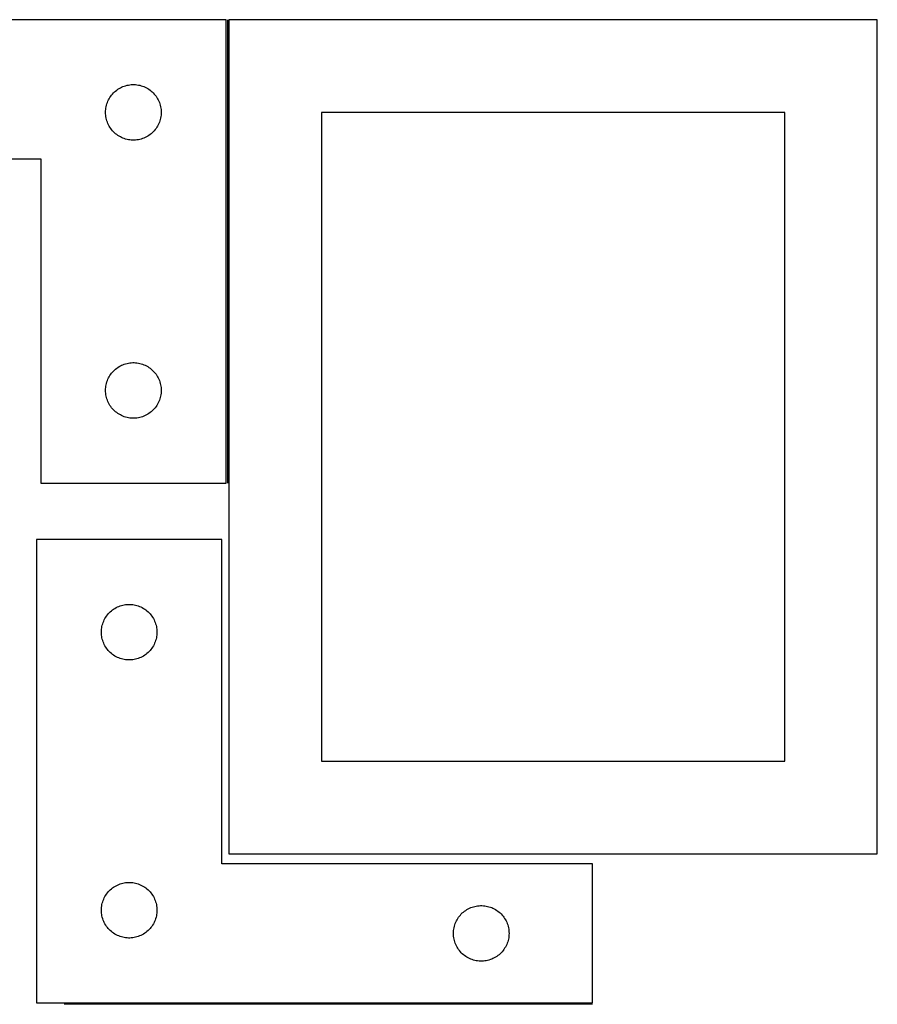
# Model space of a CAD drawing. Header units: millimetres. Extents: x 7 to 1493, y 7 to 2993.
# Tile 17 of 17: x 1019 to 1482, y 2462 to 2993. Entities that reach past the tile are written whole.
import ezdxf

# ---------------------------------------------------------------- set-up
doc = ezdxf.new("R2010")
doc.units = ezdxf.units.MM
doc.layers.add('COMMON', color=5, linetype='CONTINUOUS', true_color=0x0000ff)
doc.layers.add('CUT', color=7, linetype='CONTINUOUS', true_color=0x000000)

msp = doc.modelspace()

# ---------------------------------------------------------------- linework, layer by layer
at = {"layer": 'COMMON'}
for p, q in [((1131.394863, 2993.359411), (1131.394863, 2743.359411)), ((1328.357392, 2462.18951), (1043.342491, 2462.18951))]:
    msp.add_line(p, q, dxfattribs=at)
at = {"layer": 'CUT'}
for p, q in [((1130.644863, 2993.359411), (830.644863, 2993.359411)), ((1130.644863, 2743.359411), (1130.644863, 2993.359411)), ((1132.144864, 2993.359411), (1132.144864, 2543.359411)), ((1482.144864, 2993.359411), (1132.144864, 2993.359411)), ((1482.144864, 2543.359411), (1482.144864, 2993.359411)), ((1069.377884, 2953.261692), (1069.90258, 2953.828573)), ((1069.90258, 2953.828573), (1070.455762, 2954.367691)), ((1070.455762, 2954.367691), (1071.035965, 2954.877617)), ((1071.035965, 2954.877617), (1071.641648, 2955.356999)), ((1071.641648, 2955.356999), (1072.271207, 2955.804566)), ((1072.271207, 2955.804566), (1072.92297, 2956.21913)), ((1072.92297, 2956.21913), (1073.595211, 2956.599593)), ((1073.595211, 2956.599593), (1074.286147, 2956.944945)), ((1074.286147, 2956.944945), (1074.993944, 2957.25427)), ((1074.993944, 2957.25427), (1075.716727, 2957.526749)), ((1075.716727, 2957.526749), (1076.452578, 2957.761659)), ((1076.452578, 2957.761659), (1077.199546, 2957.958376)), ((1077.199546, 2957.958376), (1077.955651, 2958.11638)), ((1077.955651, 2958.11638), (1078.718887, 2958.235251)), ((1078.718887, 2958.235251), (1079.487231, 2958.314673)), ((1079.487231, 2958.314673), (1080.258644, 2958.354438)), ((1080.258644, 2958.354438), (1081.031081, 2958.354438)), ((1081.031081, 2958.354438), (1081.802494, 2958.314673)), ((1081.802494, 2958.314673), (1082.570838, 2958.235251)), ((1082.570838, 2958.235251), (1083.334074, 2958.11638)), ((1083.334074, 2958.11638), (1084.090179, 2957.958376)), ((1084.090179, 2957.958376), (1084.837147, 2957.761659)), ((1084.837147, 2957.761659), (1085.572998, 2957.526749)), ((1085.572998, 2957.526749), (1086.295781, 2957.25427)), ((1086.295781, 2957.25427), (1087.003578, 2956.944945)), ((1087.003578, 2956.944945), (1087.694514, 2956.599593)), ((1087.694514, 2956.599593), (1088.366755, 2956.21913)), ((1088.366755, 2956.21913), (1089.018518, 2955.804566)), ((1089.018518, 2955.804566), (1089.648077, 2955.356999)), ((1089.648077, 2955.356999), (1090.25376, 2954.877617)), ((1090.25376, 2954.877617), (1090.833963, 2954.367691)), ((1090.833963, 2954.367691), (1091.387145, 2953.828573)), ((1091.387145, 2953.828573), (1091.911841, 2953.261692)), ((1066.355332, 2947.921133), (1066.60911, 2948.650692)), ((1066.60911, 2948.650692), (1066.900109, 2949.366219)), ((1066.900109, 2949.366219), (1067.227556, 2950.065817)), ((1067.227556, 2950.065817), (1067.590584, 2950.747632)), ((1067.590584, 2950.747632), (1067.988229, 2951.409853)), ((1067.988229, 2951.409853), (1068.419437, 2952.050727)), ((1068.419437, 2952.050727), (1068.883065, 2952.668553)), ((1068.883065, 2952.668553), (1069.377884, 2953.261692)), ((1091.911841, 2953.261692), (1092.40666, 2952.668553)), ((1092.40666, 2952.668553), (1092.870288, 2952.050727)), ((1092.870288, 2952.050727), (1093.301496, 2951.409853)), ((1093.301496, 2951.409853), (1093.699141, 2950.747632)), ((1093.699141, 2950.747632), (1094.062169, 2950.065817)), ((1094.062169, 2950.065817), (1094.389616, 2949.366219)), ((1094.389616, 2949.366219), (1094.680615, 2948.650692)), ((1094.680615, 2948.650692), (1094.934393, 2947.921133)), ((1065.644863, 2943.359411), (1065.664751, 2944.131592)), ((1065.664751, 2942.587229), (1065.644863, 2943.359411)), ((1065.664751, 2944.131592), (1065.724364, 2944.901726)), ((1065.724364, 2944.901726), (1065.823544, 2945.667769)), ((1065.823544, 2945.667769), (1065.962027, 2946.427692)), ((1065.962027, 2946.427692), (1066.139447, 2947.179477)), ((1066.139447, 2947.179477), (1066.355332, 2947.921133)), ((1094.934393, 2947.921133), (1095.150278, 2947.179477)), ((1095.150278, 2947.179477), (1095.327698, 2946.427692)), ((1095.327698, 2946.427692), (1095.466181, 2945.667769)), ((1095.466181, 2945.667769), (1095.565361, 2944.901726)), ((1095.565361, 2944.901726), (1095.624974, 2944.131592)), ((1095.624974, 2944.131592), (1095.644863, 2943.359411)), ((1095.644863, 2943.359411), (1095.624974, 2942.587229)), ((1182.144864, 2943.359411), (1182.144864, 2593.359411)), ((1432.144864, 2943.359411), (1182.144864, 2943.359411)), ((1432.144864, 2593.359411), (1432.144864, 2943.359411)), ((1065.724364, 2941.817096), (1065.664751, 2942.587229)), ((1065.823544, 2941.051052), (1065.724364, 2941.817096)), ((1065.962027, 2940.29113), (1065.823544, 2941.051052)), ((1066.139447, 2939.539344), (1065.962027, 2940.29113)), ((1066.355332, 2938.797688), (1066.139447, 2939.539344)), ((1066.60911, 2938.068129), (1066.355332, 2938.797688)), ((1066.900109, 2937.352602), (1066.60911, 2938.068129)), ((1094.680615, 2938.068129), (1094.389616, 2937.352602)), ((1094.934393, 2938.797688), (1094.680615, 2938.068129)), ((1095.150278, 2939.539344), (1094.934393, 2938.797688)), ((1095.327698, 2940.29113), (1095.150278, 2939.539344)), ((1095.466181, 2941.051052), (1095.327698, 2940.29113)), ((1095.565361, 2941.817096), (1095.466181, 2941.051052)), ((1095.624974, 2942.587229), (1095.565361, 2941.817096)), ((1067.227556, 2936.653004), (1066.900109, 2937.352602)), ((1067.590584, 2935.97119), (1067.227556, 2936.653004)), ((1067.988229, 2935.308968), (1067.590584, 2935.97119)), ((1068.419437, 2934.668094), (1067.988229, 2935.308968)), ((1068.883065, 2934.050268), (1068.419437, 2934.668094)), ((1069.377884, 2933.457129), (1068.883065, 2934.050268)), ((1069.90258, 2932.890248), (1069.377884, 2933.457129)), ((1070.455762, 2932.35113), (1069.90258, 2932.890248)), ((1071.035965, 2931.841204), (1070.455762, 2932.35113)), ((1090.833963, 2932.35113), (1090.25376, 2931.841204)), ((1091.387145, 2932.890248), (1090.833963, 2932.35113)), ((1091.911841, 2933.457129), (1091.387145, 2932.890248)), ((1092.40666, 2934.050268), (1091.911841, 2933.457129)), ((1092.870288, 2934.668094), (1092.40666, 2934.050268)), ((1093.301496, 2935.308968), (1092.870288, 2934.668094)), ((1093.699141, 2935.97119), (1093.301496, 2935.308968)), ((1094.062169, 2936.653004), (1093.699141, 2935.97119)), ((1094.389616, 2937.352602), (1094.062169, 2936.653004)), ((1071.641648, 2931.361822), (1071.035965, 2931.841204)), ((1072.271207, 2930.914255), (1071.641648, 2931.361822)), ((1072.92297, 2930.499691), (1072.271207, 2930.914255)), ((1073.595211, 2930.119229), (1072.92297, 2930.499691)), ((1074.286147, 2929.773877), (1073.595211, 2930.119229)), ((1074.993944, 2929.464551), (1074.286147, 2929.773877)), ((1075.716727, 2929.192072), (1074.993944, 2929.464551)), ((1076.452578, 2928.957162), (1075.716727, 2929.192072)), ((1077.199546, 2928.760445), (1076.452578, 2928.957162)), ((1077.955651, 2928.602441), (1077.199546, 2928.760445)), ((1078.718887, 2928.48357), (1077.955651, 2928.602441)), ((1079.487231, 2928.404148), (1078.718887, 2928.48357)), ((1080.258644, 2928.364384), (1079.487231, 2928.404148)), ((1081.031081, 2928.364384), (1080.258644, 2928.364384)), ((1081.802494, 2928.404148), (1081.031081, 2928.364384)), ((1082.570838, 2928.48357), (1081.802494, 2928.404148)), ((1083.334074, 2928.602441), (1082.570838, 2928.48357)), ((1084.090179, 2928.760445), (1083.334074, 2928.602441)), ((1084.837147, 2928.957162), (1084.090179, 2928.760445)), ((1085.572998, 2929.192072), (1084.837147, 2928.957162)), ((1086.295781, 2929.464551), (1085.572998, 2929.192072)), ((1087.003578, 2929.773877), (1086.295781, 2929.464551)), ((1087.694514, 2930.119229), (1087.003578, 2929.773877)), ((1088.366755, 2930.499691), (1087.694514, 2930.119229)), ((1089.018518, 2930.914255), (1088.366755, 2930.499691)), ((1089.648077, 2931.361822), (1089.018518, 2930.914255)), ((1090.25376, 2931.841204), (1089.648077, 2931.361822)), ((830.644863, 2918.359411), (1030.644863, 2918.359411)), ((1030.644863, 2918.359411), (1030.644863, 2743.359411)), ((1070.455762, 2804.367691), (1071.035965, 2804.877617)), ((1071.035965, 2804.877617), (1071.641648, 2805.356999)), ((1071.641648, 2805.356999), (1072.271207, 2805.804566)), ((1072.271207, 2805.804566), (1072.92297, 2806.21913)), ((1072.92297, 2806.21913), (1073.595211, 2806.599593)), ((1073.595211, 2806.599593), (1074.286147, 2806.944945)), ((1074.286147, 2806.944945), (1074.993944, 2807.25427)), ((1074.993944, 2807.25427), (1075.716727, 2807.526749)), ((1075.716727, 2807.526749), (1076.452578, 2807.761659)), ((1076.452578, 2807.761659), (1077.199546, 2807.958376)), ((1077.199546, 2807.958376), (1077.955651, 2808.11638)), ((1077.955651, 2808.11638), (1078.718887, 2808.235251)), ((1078.718887, 2808.235251), (1079.487231, 2808.314673)), ((1079.487231, 2808.314673), (1080.258644, 2808.354438)), ((1080.258644, 2808.354438), (1081.031081, 2808.354438)), ((1081.031081, 2808.354438), (1081.802494, 2808.314673)), ((1081.802494, 2808.314673), (1082.570838, 2808.235251)), ((1082.570838, 2808.235251), (1083.334074, 2808.11638)), ((1083.334074, 2808.11638), (1084.090179, 2807.958376)), ((1084.090179, 2807.958376), (1084.837147, 2807.761659)), ((1084.837147, 2807.761659), (1085.572998, 2807.526749)), ((1085.572998, 2807.526749), (1086.295781, 2807.25427)), ((1086.295781, 2807.25427), (1087.003578, 2806.944945)), ((1087.003578, 2806.944945), (1087.694514, 2806.599593)), ((1087.694514, 2806.599593), (1088.366755, 2806.21913)), ((1088.366755, 2806.21913), (1089.018518, 2805.804566)), ((1089.018518, 2805.804566), (1089.648077, 2805.356999)), ((1089.648077, 2805.356999), (1090.25376, 2804.877617)), ((1090.25376, 2804.877617), (1090.833963, 2804.367691)), ((1066.60911, 2798.650692), (1066.900109, 2799.366219)), ((1066.900109, 2799.366219), (1067.227556, 2800.065817)), ((1067.227556, 2800.065817), (1067.590584, 2800.747632)), ((1067.590584, 2800.747632), (1067.988229, 2801.409853)), ((1067.988229, 2801.409853), (1068.419437, 2802.050727)), ((1068.419437, 2802.050727), (1068.883065, 2802.668553)), ((1068.883065, 2802.668553), (1069.377884, 2803.261692)), ((1069.377884, 2803.261692), (1069.90258, 2803.828573)), ((1069.90258, 2803.828573), (1070.455762, 2804.367691)), ((1090.833963, 2804.367691), (1091.387145, 2803.828573)), ((1091.387145, 2803.828573), (1091.911841, 2803.261692)), ((1091.911841, 2803.261692), (1092.40666, 2802.668553)), ((1092.40666, 2802.668553), (1092.870288, 2802.050727)), ((1092.870288, 2802.050727), (1093.301496, 2801.409853)), ((1093.301496, 2801.409853), (1093.699141, 2800.747632)), ((1093.699141, 2800.747632), (1094.062169, 2800.065817)), ((1094.062169, 2800.065817), (1094.389616, 2799.366219)), ((1094.389616, 2799.366219), (1094.680615, 2798.650692)), ((1065.644863, 2793.359411), (1065.664751, 2794.131592)), ((1065.664751, 2794.131592), (1065.724364, 2794.901726)), ((1065.724364, 2794.901726), (1065.823544, 2795.667769)), ((1065.823544, 2795.667769), (1065.962027, 2796.427692)), ((1065.962027, 2796.427692), (1066.139447, 2797.179477)), ((1066.139447, 2797.179477), (1066.355332, 2797.921133)), ((1066.355332, 2797.921133), (1066.60911, 2798.650692)), ((1094.680615, 2798.650692), (1094.934393, 2797.921133)), ((1094.934393, 2797.921133), (1095.150278, 2797.179477)), ((1095.150278, 2797.179477), (1095.327698, 2796.427692)), ((1095.327698, 2796.427692), (1095.466181, 2795.667769)), ((1095.466181, 2795.667769), (1095.565361, 2794.901726)), ((1095.565361, 2794.901726), (1095.624974, 2794.131592)), ((1095.624974, 2794.131592), (1095.644863, 2793.359411)), ((1065.664751, 2792.587229), (1065.644863, 2793.359411)), ((1065.724364, 2791.817096), (1065.664751, 2792.587229)), ((1065.823544, 2791.051052), (1065.724364, 2791.817096)), ((1065.962027, 2790.29113), (1065.823544, 2791.051052)), ((1066.139447, 2789.539344), (1065.962027, 2790.29113)), ((1066.355332, 2788.797688), (1066.139447, 2789.539344)), ((1066.60911, 2788.068129), (1066.355332, 2788.797688)), ((1094.934393, 2788.797688), (1094.680615, 2788.068129)), ((1095.150278, 2789.539344), (1094.934393, 2788.797688)), ((1095.327698, 2790.29113), (1095.150278, 2789.539344)), ((1095.466181, 2791.051052), (1095.327698, 2790.29113)), ((1095.565361, 2791.817096), (1095.466181, 2791.051052)), ((1095.624974, 2792.587229), (1095.565361, 2791.817096)), ((1095.644863, 2793.359411), (1095.624974, 2792.587229)), ((1066.900109, 2787.352602), (1066.60911, 2788.068129)), ((1067.227556, 2786.653004), (1066.900109, 2787.352602)), ((1067.590584, 2785.97119), (1067.227556, 2786.653004)), ((1067.988229, 2785.308968), (1067.590584, 2785.97119)), ((1068.419437, 2784.668094), (1067.988229, 2785.308968)), ((1068.883065, 2784.050268), (1068.419437, 2784.668094)), ((1069.377884, 2783.457129), (1068.883065, 2784.050268)), ((1069.90258, 2782.890248), (1069.377884, 2783.457129)), ((1091.911841, 2783.457129), (1091.387145, 2782.890248)), ((1092.40666, 2784.050268), (1091.911841, 2783.457129)), ((1092.870288, 2784.668094), (1092.40666, 2784.050268)), ((1093.301496, 2785.308968), (1092.870288, 2784.668094)), ((1093.699141, 2785.97119), (1093.301496, 2785.308968)), ((1094.062169, 2786.653004), (1093.699141, 2785.97119)), ((1094.389616, 2787.352602), (1094.062169, 2786.653004)), ((1094.680615, 2788.068129), (1094.389616, 2787.352602)), ((1070.455762, 2782.35113), (1069.90258, 2782.890248)), ((1071.035965, 2781.841204), (1070.455762, 2782.35113)), ((1071.641648, 2781.361822), (1071.035965, 2781.841204)), ((1072.271207, 2780.914255), (1071.641648, 2781.361822)), ((1072.92297, 2780.499691), (1072.271207, 2780.914255)), ((1073.595211, 2780.119229), (1072.92297, 2780.499691)), ((1074.286147, 2779.773877), (1073.595211, 2780.119229)), ((1074.993944, 2779.464551), (1074.286147, 2779.773877)), ((1075.716727, 2779.192072), (1074.993944, 2779.464551)), ((1076.452578, 2778.957162), (1075.716727, 2779.192072)), ((1077.199546, 2778.760445), (1076.452578, 2778.957162)), ((1077.955651, 2778.602441), (1077.199546, 2778.760445)), ((1078.718887, 2778.48357), (1077.955651, 2778.602441)), ((1079.487231, 2778.404148), (1078.718887, 2778.48357)), ((1080.258644, 2778.364384), (1079.487231, 2778.404148)), ((1081.031081, 2778.364384), (1080.258644, 2778.364384)), ((1081.802494, 2778.404148), (1081.031081, 2778.364384)), ((1082.570838, 2778.48357), (1081.802494, 2778.404148)), ((1083.334074, 2778.602441), (1082.570838, 2778.48357)), ((1084.090179, 2778.760445), (1083.334074, 2778.602441)), ((1084.837147, 2778.957162), (1084.090179, 2778.760445)), ((1085.572998, 2779.192072), (1084.837147, 2778.957162)), ((1086.295781, 2779.464551), (1085.572998, 2779.192072)), ((1087.003578, 2779.773877), (1086.295781, 2779.464551)), ((1087.694514, 2780.119229), (1087.003578, 2779.773877)), ((1088.366755, 2780.499691), (1087.694514, 2780.119229)), ((1089.018518, 2780.914255), (1088.366755, 2780.499691)), ((1089.648077, 2781.361822), (1089.018518, 2780.914255)), ((1090.25376, 2781.841204), (1089.648077, 2781.361822)), ((1090.833963, 2782.35113), (1090.25376, 2781.841204)), ((1091.387145, 2782.890248), (1090.833963, 2782.35113)), ((1030.644863, 2743.359411), (1130.644863, 2743.359411)), ((1128.357392, 2712.93951), (1028.357392, 2712.93951)), ((1028.357392, 2712.93951), (1028.357392, 2462.93951)), ((1128.357392, 2537.93951), (1128.357392, 2712.93951)), ((1072.706474, 2676.83437), (1073.429256, 2677.106849)), ((1073.429256, 2677.106849), (1074.165108, 2677.341758)), ((1074.165108, 2677.341758), (1074.912076, 2677.538476)), ((1074.912076, 2677.538476), (1075.668181, 2677.696479)), ((1075.668181, 2677.696479), (1076.431417, 2677.81535)), ((1076.431417, 2677.81535), (1077.19976, 2677.894773)), ((1077.19976, 2677.894773), (1077.971173, 2677.934537)), ((1077.971173, 2677.934537), (1078.743611, 2677.934537)), ((1078.743611, 2677.934537), (1079.515024, 2677.894773)), ((1079.515024, 2677.894773), (1080.283367, 2677.81535)), ((1080.283367, 2677.81535), (1081.046603, 2677.696479)), ((1081.046603, 2677.696479), (1081.802708, 2677.538476)), ((1081.802708, 2677.538476), (1082.549677, 2677.341758)), ((1082.549677, 2677.341758), (1083.285528, 2677.106849)), ((1083.285528, 2677.106849), (1084.00831, 2676.83437)), ((1066.131967, 2671.630827), (1066.595595, 2672.248652)), ((1066.595595, 2672.248652), (1067.090413, 2672.841792)), ((1067.090413, 2672.841792), (1067.615109, 2673.408672)), ((1067.615109, 2673.408672), (1068.168292, 2673.947791)), ((1068.168292, 2673.947791), (1068.748494, 2674.457717)), ((1068.748494, 2674.457717), (1069.354178, 2674.937099)), ((1069.354178, 2674.937099), (1069.983736, 2675.384665)), ((1069.983736, 2675.384665), (1070.6355, 2675.79923)), ((1070.6355, 2675.79923), (1071.307741, 2676.179692)), ((1071.307741, 2676.179692), (1071.998676, 2676.525044)), ((1071.998676, 2676.525044), (1072.706474, 2676.83437)), ((1084.00831, 2676.83437), (1084.716108, 2676.525044)), ((1084.716108, 2676.525044), (1085.407043, 2676.179692)), ((1085.407043, 2676.179692), (1086.079284, 2675.79923)), ((1086.079284, 2675.79923), (1086.731048, 2675.384665)), ((1086.731048, 2675.384665), (1087.360606, 2674.937099)), ((1087.360606, 2674.937099), (1087.96629, 2674.457717)), ((1087.96629, 2674.457717), (1088.546492, 2673.947791)), ((1088.546492, 2673.947791), (1089.099675, 2673.408672)), ((1089.099675, 2673.408672), (1089.624371, 2672.841792)), ((1089.624371, 2672.841792), (1090.119189, 2672.248652)), ((1090.119189, 2672.248652), (1090.582817, 2671.630827)), ((1063.674557, 2666.007791), (1063.851976, 2666.759577)), ((1063.851976, 2666.759577), (1064.067861, 2667.501233)), ((1064.067861, 2667.501233), (1064.32164, 2668.230791)), ((1064.32164, 2668.230791), (1064.612638, 2668.946319)), ((1064.612638, 2668.946319), (1064.940086, 2669.645917)), ((1064.940086, 2669.645917), (1065.303113, 2670.327731)), ((1065.303113, 2670.327731), (1065.700759, 2670.989953)), ((1065.700759, 2670.989953), (1066.131967, 2671.630827)), ((1090.582817, 2671.630827), (1091.014025, 2670.989953)), ((1091.014025, 2670.989953), (1091.411671, 2670.327731)), ((1091.411671, 2670.327731), (1091.774698, 2669.645917)), ((1091.774698, 2669.645917), (1092.102146, 2668.946319)), ((1092.102146, 2668.946319), (1092.393144, 2668.230791)), ((1092.393144, 2668.230791), (1092.646923, 2667.501233)), ((1092.646923, 2667.501233), (1092.862808, 2666.759577)), ((1092.862808, 2666.759577), (1093.040227, 2666.007791)), ((1063.357392, 2662.93951), (1063.377281, 2663.711691)), ((1063.377281, 2662.167329), (1063.357392, 2662.93951)), ((1063.377281, 2663.711691), (1063.436894, 2664.481825)), ((1063.436894, 2661.397195), (1063.377281, 2662.167329)), ((1063.436894, 2664.481825), (1063.536074, 2665.247869)), ((1063.536074, 2660.631151), (1063.436894, 2661.397195)), ((1063.536074, 2665.247869), (1063.674557, 2666.007791)), ((1093.040227, 2666.007791), (1093.17871, 2665.247869)), ((1093.17871, 2665.247869), (1093.27789, 2664.481825)), ((1093.27789, 2661.397195), (1093.17871, 2660.631151)), ((1093.27789, 2664.481825), (1093.337503, 2663.711691)), ((1093.337503, 2662.167329), (1093.27789, 2661.397195)), ((1093.337503, 2663.711691), (1093.357392, 2662.93951)), ((1093.357392, 2662.93951), (1093.337503, 2662.167329)), ((1063.674557, 2659.871229), (1063.536074, 2660.631151)), ((1063.851976, 2659.119443), (1063.674557, 2659.871229)), ((1064.067861, 2658.377788), (1063.851976, 2659.119443)), ((1064.32164, 2657.648229), (1064.067861, 2658.377788)), ((1064.612638, 2656.932702), (1064.32164, 2657.648229)), ((1064.940086, 2656.233103), (1064.612638, 2656.932702)), ((1065.303113, 2655.551289), (1064.940086, 2656.233103)), ((1091.774698, 2656.233103), (1091.411671, 2655.551289)), ((1092.102146, 2656.932702), (1091.774698, 2656.233103)), ((1092.393144, 2657.648229), (1092.102146, 2656.932702)), ((1092.646923, 2658.377788), (1092.393144, 2657.648229)), ((1092.862808, 2659.119443), (1092.646923, 2658.377788)), ((1093.040227, 2659.871229), (1092.862808, 2659.119443)), ((1093.17871, 2660.631151), (1093.040227, 2659.871229)), ((1065.700759, 2654.889067), (1065.303113, 2655.551289)), ((1066.131967, 2654.248194), (1065.700759, 2654.889067)), ((1066.595595, 2653.630368), (1066.131967, 2654.248194)), ((1067.090413, 2653.037228), (1066.595595, 2653.630368)), ((1067.615109, 2652.470348), (1067.090413, 2653.037228)), ((1068.168292, 2651.93123), (1067.615109, 2652.470348)), ((1068.748494, 2651.421303), (1068.168292, 2651.93123)), ((1069.354178, 2650.941921), (1068.748494, 2651.421303)), ((1069.983736, 2650.494355), (1069.354178, 2650.941921)), ((1087.360606, 2650.941921), (1086.731048, 2650.494355)), ((1087.96629, 2651.421303), (1087.360606, 2650.941921)), ((1088.546492, 2651.93123), (1087.96629, 2651.421303)), ((1089.099675, 2652.470348), (1088.546492, 2651.93123)), ((1089.624371, 2653.037228), (1089.099675, 2652.470348)), ((1090.119189, 2653.630368), (1089.624371, 2653.037228)), ((1090.582817, 2654.248194), (1090.119189, 2653.630368)), ((1091.014025, 2654.889067), (1090.582817, 2654.248194)), ((1091.411671, 2655.551289), (1091.014025, 2654.889067)), ((1070.6355, 2650.079791), (1069.983736, 2650.494355)), ((1071.307741, 2649.699328), (1070.6355, 2650.079791)), ((1071.998676, 2649.353976), (1071.307741, 2649.699328)), ((1072.706474, 2649.044651), (1071.998676, 2649.353976)), ((1073.429256, 2648.772172), (1072.706474, 2649.044651)), ((1074.165108, 2648.537262), (1073.429256, 2648.772172)), ((1074.912076, 2648.340545), (1074.165108, 2648.537262)), ((1075.668181, 2648.182541), (1074.912076, 2648.340545)), ((1076.431417, 2648.06367), (1075.668181, 2648.182541)), ((1077.19976, 2647.984247), (1076.431417, 2648.06367)), ((1077.971173, 2647.944483), (1077.19976, 2647.984247)), ((1078.743611, 2647.944483), (1077.971173, 2647.944483)), ((1079.515024, 2647.984247), (1078.743611, 2647.944483)), ((1080.283367, 2648.06367), (1079.515024, 2647.984247)), ((1081.046603, 2648.182541), (1080.283367, 2648.06367)), ((1081.802708, 2648.340545), (1081.046603, 2648.182541)), ((1082.549677, 2648.537262), (1081.802708, 2648.340545)), ((1083.285528, 2648.772172), (1082.549677, 2648.537262)), ((1084.00831, 2649.044651), (1083.285528, 2648.772172)), ((1084.716108, 2649.353976), (1084.00831, 2649.044651)), ((1085.407043, 2649.699328), (1084.716108, 2649.353976)), ((1086.079284, 2650.079791), (1085.407043, 2649.699328)), ((1086.731048, 2650.494355), (1086.079284, 2650.079791)), ((1182.144864, 2593.359411), (1432.144864, 2593.359411)), ((1132.144864, 2543.359411), (1482.144864, 2543.359411)), ((1328.357392, 2537.93951), (1128.357392, 2537.93951)), ((1328.357392, 2462.93951), (1328.357392, 2537.93951)), ((1067.090413, 2522.841792), (1067.615109, 2523.408672)), ((1067.615109, 2523.408672), (1068.168292, 2523.947791)), ((1068.168292, 2523.947791), (1068.748494, 2524.457717)), ((1068.748494, 2524.457717), (1069.354178, 2524.937099)), ((1069.354178, 2524.937099), (1069.983736, 2525.384665)), ((1069.983736, 2525.384665), (1070.6355, 2525.79923)), ((1070.6355, 2525.79923), (1071.307741, 2526.179692)), ((1071.307741, 2526.179692), (1071.998676, 2526.525044)), ((1071.998676, 2526.525044), (1072.706474, 2526.83437)), ((1072.706474, 2526.83437), (1073.429256, 2527.106849)), ((1073.429256, 2527.106849), (1074.165108, 2527.341758)), ((1074.165108, 2527.341758), (1074.912076, 2527.538476)), ((1074.912076, 2527.538476), (1075.668181, 2527.696479)), ((1075.668181, 2527.696479), (1076.431417, 2527.81535)), ((1076.431417, 2527.81535), (1077.19976, 2527.894773)), ((1077.19976, 2527.894773), (1077.971173, 2527.934537)), ((1077.971173, 2527.934537), (1078.743611, 2527.934537)), ((1078.743611, 2527.934537), (1079.515024, 2527.894773)), ((1079.515024, 2527.894773), (1080.283367, 2527.81535)), ((1080.283367, 2527.81535), (1081.046603, 2527.696479)), ((1081.046603, 2527.696479), (1081.802708, 2527.538476)), ((1081.802708, 2527.538476), (1082.549677, 2527.341758)), ((1082.549677, 2527.341758), (1083.285528, 2527.106849)), ((1083.285528, 2527.106849), (1084.00831, 2526.83437)), ((1084.00831, 2526.83437), (1084.716108, 2526.525044)), ((1084.716108, 2526.525044), (1085.407043, 2526.179692)), ((1085.407043, 2526.179692), (1086.079284, 2525.79923)), ((1086.079284, 2525.79923), (1086.731048, 2525.384665)), ((1086.731048, 2525.384665), (1087.360606, 2524.937099)), ((1087.360606, 2524.937099), (1087.96629, 2524.457717)), ((1087.96629, 2524.457717), (1088.546492, 2523.947791)), ((1088.546492, 2523.947791), (1089.099675, 2523.408672)), ((1089.099675, 2523.408672), (1089.624371, 2522.841792)), ((1064.067861, 2517.501233), (1064.32164, 2518.230791)), ((1064.32164, 2518.230791), (1064.612638, 2518.946319)), ((1064.612638, 2518.946319), (1064.940086, 2519.645917)), ((1064.940086, 2519.645917), (1065.303113, 2520.327731)), ((1065.303113, 2520.327731), (1065.700759, 2520.989953)), ((1065.700759, 2520.989953), (1066.131967, 2521.630827)), ((1066.131967, 2521.630827), (1066.595595, 2522.248652)), ((1066.595595, 2522.248652), (1067.090413, 2522.841792)), ((1089.624371, 2522.841792), (1090.119189, 2522.248652)), ((1090.119189, 2522.248652), (1090.582817, 2521.630827)), ((1090.582817, 2521.630827), (1091.014025, 2520.989953)), ((1091.014025, 2520.989953), (1091.411671, 2520.327731)), ((1091.411671, 2520.327731), (1091.774698, 2519.645917)), ((1091.774698, 2519.645917), (1092.102146, 2518.946319)), ((1092.102146, 2518.946319), (1092.393144, 2518.230791)), ((1092.393144, 2518.230791), (1092.646923, 2517.501233)), ((1063.357392, 2512.93951), (1063.377281, 2513.711691)), ((1063.377281, 2512.167329), (1063.357392, 2512.93951)), ((1063.377281, 2513.711691), (1063.436894, 2514.481825)), ((1063.436894, 2514.481825), (1063.536074, 2515.247869)), ((1063.536074, 2515.247869), (1063.674557, 2516.007791)), ((1063.674557, 2516.007791), (1063.851976, 2516.759577)), ((1063.851976, 2516.759577), (1064.067861, 2517.501233)), ((1092.646923, 2517.501233), (1092.862808, 2516.759577)), ((1092.862808, 2516.759577), (1093.040227, 2516.007791)), ((1093.040227, 2516.007791), (1093.17871, 2515.247869)), ((1093.17871, 2515.247869), (1093.27789, 2514.481825)), ((1093.27789, 2514.481825), (1093.337503, 2513.711691)), ((1093.337503, 2513.711691), (1093.357392, 2512.93951)), ((1093.357392, 2512.93951), (1093.337503, 2512.167329)), ((1258.748494, 2511.957717), (1259.354178, 2512.437099)), ((1259.354178, 2512.437099), (1259.983736, 2512.884665)), ((1259.983736, 2512.884665), (1260.6355, 2513.29923)), ((1260.6355, 2513.29923), (1261.307741, 2513.679692)), ((1261.307741, 2513.679692), (1261.998676, 2514.025044)), ((1261.998676, 2514.025044), (1262.706474, 2514.33437)), ((1262.706474, 2514.33437), (1263.429256, 2514.606849)), ((1263.429256, 2514.606849), (1264.165108, 2514.841758)), ((1264.165108, 2514.841758), (1264.912076, 2515.038476)), ((1264.912076, 2515.038476), (1265.668181, 2515.196479)), ((1265.668181, 2515.196479), (1266.431417, 2515.31535)), ((1266.431417, 2515.31535), (1267.19976, 2515.394773)), ((1267.19976, 2515.394773), (1267.971173, 2515.434537)), ((1267.971173, 2515.434537), (1268.743611, 2515.434537)), ((1268.743611, 2515.434537), (1269.515024, 2515.394773)), ((1269.515024, 2515.394773), (1270.283367, 2515.31535)), ((1270.283367, 2515.31535), (1271.046603, 2515.196479)), ((1271.046603, 2515.196479), (1271.802708, 2515.038476)), ((1271.802708, 2515.038476), (1272.549677, 2514.841758)), ((1272.549677, 2514.841758), (1273.285528, 2514.606849)), ((1273.285528, 2514.606849), (1274.00831, 2514.33437)), ((1274.00831, 2514.33437), (1274.716108, 2514.025044)), ((1274.716108, 2514.025044), (1275.407043, 2513.679692)), ((1275.407043, 2513.679692), (1276.079284, 2513.29923)), ((1276.079284, 2513.29923), (1276.731048, 2512.884665)), ((1276.731048, 2512.884665), (1277.360606, 2512.437099)), ((1277.360606, 2512.437099), (1277.96629, 2511.957717)), ((1063.436894, 2511.397195), (1063.377281, 2512.167329)), ((1063.536074, 2510.631151), (1063.436894, 2511.397195)), ((1063.674557, 2509.871229), (1063.536074, 2510.631151)), ((1063.851976, 2509.119443), (1063.674557, 2509.871229)), ((1064.067861, 2508.377788), (1063.851976, 2509.119443)), ((1064.32164, 2507.648229), (1064.067861, 2508.377788)), ((1064.612638, 2506.932702), (1064.32164, 2507.648229)), ((1092.393144, 2507.648229), (1092.102146, 2506.932702)), ((1092.646923, 2508.377788), (1092.393144, 2507.648229)), ((1092.862808, 2509.119443), (1092.646923, 2508.377788)), ((1093.040227, 2509.871229), (1092.862808, 2509.119443)), ((1093.17871, 2510.631151), (1093.040227, 2509.871229)), ((1093.27789, 2511.397195), (1093.17871, 2510.631151)), ((1093.337503, 2512.167329), (1093.27789, 2511.397195)), ((1254.612638, 2506.446319), (1254.940086, 2507.145917)), ((1254.940086, 2507.145917), (1255.303113, 2507.827731)), ((1255.303113, 2507.827731), (1255.700759, 2508.489953)), ((1255.700759, 2508.489953), (1256.131967, 2509.130827)), ((1256.131967, 2509.130827), (1256.595595, 2509.748652)), ((1256.595595, 2509.748652), (1257.090413, 2510.341792)), ((1257.090413, 2510.341792), (1257.615109, 2510.908672)), ((1257.615109, 2510.908672), (1258.168292, 2511.447791)), ((1258.168292, 2511.447791), (1258.748494, 2511.957717)), ((1277.96629, 2511.957717), (1278.546492, 2511.447791)), ((1278.546492, 2511.447791), (1279.099675, 2510.908672)), ((1279.099675, 2510.908672), (1279.624371, 2510.341792)), ((1279.624371, 2510.341792), (1280.119189, 2509.748652)), ((1280.119189, 2509.748652), (1280.582817, 2509.130827)), ((1280.582817, 2509.130827), (1281.014025, 2508.489953)), ((1281.014025, 2508.489953), (1281.411671, 2507.827731)), ((1281.411671, 2507.827731), (1281.774698, 2507.145917)), ((1281.774698, 2507.145917), (1282.102146, 2506.446319)), ((1064.940086, 2506.233103), (1064.612638, 2506.932702)), ((1065.303113, 2505.551289), (1064.940086, 2506.233103)), ((1065.700759, 2504.889067), (1065.303113, 2505.551289)), ((1066.131967, 2504.248194), (1065.700759, 2504.889067)), ((1066.595595, 2503.630368), (1066.131967, 2504.248194)), ((1067.090413, 2503.037228), (1066.595595, 2503.630368)), ((1067.615109, 2502.470348), (1067.090413, 2503.037228)), ((1068.168292, 2501.93123), (1067.615109, 2502.470348)), ((1068.748494, 2501.421303), (1068.168292, 2501.93123)), ((1088.546492, 2501.93123), (1087.96629, 2501.421303)), ((1089.099675, 2502.470348), (1088.546492, 2501.93123)), ((1089.624371, 2503.037228), (1089.099675, 2502.470348)), ((1090.119189, 2503.630368), (1089.624371, 2503.037228)), ((1090.582817, 2504.248194), (1090.119189, 2503.630368)), ((1091.014025, 2504.889067), (1090.582817, 2504.248194)), ((1091.411671, 2505.551289), (1091.014025, 2504.889067)), ((1091.774698, 2506.233103), (1091.411671, 2505.551289)), ((1092.102146, 2506.932702), (1091.774698, 2506.233103)), ((1253.377281, 2501.211691), (1253.436894, 2501.981825)), ((1253.436894, 2501.981825), (1253.536074, 2502.747869)), ((1253.536074, 2502.747869), (1253.674557, 2503.507791)), ((1253.674557, 2503.507791), (1253.851976, 2504.259577)), ((1253.851976, 2504.259577), (1254.067861, 2505.001233)), ((1254.067861, 2505.001233), (1254.32164, 2505.730791)), ((1254.32164, 2505.730791), (1254.612638, 2506.446319)), ((1282.102146, 2506.446319), (1282.393144, 2505.730791)), ((1282.393144, 2505.730791), (1282.646923, 2505.001233)), ((1282.646923, 2505.001233), (1282.862808, 2504.259577)), ((1282.862808, 2504.259577), (1283.040227, 2503.507791)), ((1283.040227, 2503.507791), (1283.17871, 2502.747869)), ((1283.17871, 2502.747869), (1283.27789, 2501.981825)), ((1283.27789, 2501.981825), (1283.337503, 2501.211691)), ((1069.354178, 2500.941921), (1068.748494, 2501.421303)), ((1069.983736, 2500.494355), (1069.354178, 2500.941921)), ((1070.6355, 2500.079791), (1069.983736, 2500.494355)), ((1071.307741, 2499.699328), (1070.6355, 2500.079791)), ((1071.998676, 2499.353976), (1071.307741, 2499.699328)), ((1072.706474, 2499.044651), (1071.998676, 2499.353976)), ((1073.429256, 2498.772172), (1072.706474, 2499.044651)), ((1074.165108, 2498.537262), (1073.429256, 2498.772172)), ((1074.912076, 2498.340545), (1074.165108, 2498.537262)), ((1075.668181, 2498.182541), (1074.912076, 2498.340545)), ((1076.431417, 2498.06367), (1075.668181, 2498.182541)), ((1077.19976, 2497.984247), (1076.431417, 2498.06367)), ((1077.971173, 2497.944483), (1077.19976, 2497.984247)), ((1078.743611, 2497.944483), (1077.971173, 2497.944483)), ((1079.515024, 2497.984247), (1078.743611, 2497.944483)), ((1080.283367, 2498.06367), (1079.515024, 2497.984247)), ((1081.046603, 2498.182541), (1080.283367, 2498.06367)), ((1081.802708, 2498.340545), (1081.046603, 2498.182541)), ((1082.549677, 2498.537262), (1081.802708, 2498.340545)), ((1083.285528, 2498.772172), (1082.549677, 2498.537262)), ((1084.00831, 2499.044651), (1083.285528, 2498.772172)), ((1084.716108, 2499.353976), (1084.00831, 2499.044651)), ((1085.407043, 2499.699328), (1084.716108, 2499.353976)), ((1086.079284, 2500.079791), (1085.407043, 2499.699328)), ((1086.731048, 2500.494355), (1086.079284, 2500.079791)), ((1087.360606, 2500.941921), (1086.731048, 2500.494355)), ((1087.96629, 2501.421303), (1087.360606, 2500.941921)), ((1253.357392, 2500.43951), (1253.377281, 2501.211691)), ((1253.377281, 2499.667329), (1253.357392, 2500.43951)), ((1253.436894, 2498.897195), (1253.377281, 2499.667329)), ((1253.536074, 2498.131151), (1253.436894, 2498.897195)), ((1253.674557, 2497.371229), (1253.536074, 2498.131151)), ((1253.851976, 2496.619443), (1253.674557, 2497.371229)), ((1254.067861, 2495.877788), (1253.851976, 2496.619443)), ((1282.862808, 2496.619443), (1282.646923, 2495.877788)), ((1283.040227, 2497.371229), (1282.862808, 2496.619443)), ((1283.17871, 2498.131151), (1283.040227, 2497.371229)), ((1283.27789, 2498.897195), (1283.17871, 2498.131151)), ((1283.337503, 2499.667329), (1283.27789, 2498.897195)), ((1283.337503, 2501.211691), (1283.357392, 2500.43951)), ((1283.357392, 2500.43951), (1283.337503, 2499.667329)), ((1254.32164, 2495.148229), (1254.067861, 2495.877788)), ((1254.612638, 2494.432702), (1254.32164, 2495.148229)), ((1254.940086, 2493.733103), (1254.612638, 2494.432702)), ((1255.303113, 2493.051289), (1254.940086, 2493.733103)), ((1255.700759, 2492.389067), (1255.303113, 2493.051289)), ((1256.131967, 2491.748194), (1255.700759, 2492.389067)), ((1256.595595, 2491.130368), (1256.131967, 2491.748194)), ((1280.582817, 2491.748194), (1280.119189, 2491.130368)), ((1281.014025, 2492.389067), (1280.582817, 2491.748194)), ((1281.411671, 2493.051289), (1281.014025, 2492.389067)), ((1281.774698, 2493.733103), (1281.411671, 2493.051289)), ((1282.102146, 2494.432702), (1281.774698, 2493.733103)), ((1282.393144, 2495.148229), (1282.102146, 2494.432702)), ((1282.646923, 2495.877788), (1282.393144, 2495.148229)), ((1257.090413, 2490.537228), (1256.595595, 2491.130368)), ((1257.615109, 2489.970348), (1257.090413, 2490.537228)), ((1258.168292, 2489.43123), (1257.615109, 2489.970348)), ((1258.748494, 2488.921303), (1258.168292, 2489.43123)), ((1259.354178, 2488.441921), (1258.748494, 2488.921303)), ((1259.983736, 2487.994355), (1259.354178, 2488.441921)), ((1260.6355, 2487.579791), (1259.983736, 2487.994355)), ((1261.307741, 2487.199328), (1260.6355, 2487.579791)), ((1261.998676, 2486.853976), (1261.307741, 2487.199328)), ((1262.706474, 2486.544651), (1261.998676, 2486.853976)), ((1263.429256, 2486.272172), (1262.706474, 2486.544651)), ((1264.165108, 2486.037262), (1263.429256, 2486.272172)), ((1264.912076, 2485.840545), (1264.165108, 2486.037262)), ((1272.549677, 2486.037262), (1271.802708, 2485.840545)), ((1273.285528, 2486.272172), (1272.549677, 2486.037262)), ((1274.00831, 2486.544651), (1273.285528, 2486.272172)), ((1274.716108, 2486.853976), (1274.00831, 2486.544651)), ((1275.407043, 2487.199328), (1274.716108, 2486.853976)), ((1276.079284, 2487.579791), (1275.407043, 2487.199328)), ((1276.731048, 2487.994355), (1276.079284, 2487.579791)), ((1277.360606, 2488.441921), (1276.731048, 2487.994355)), ((1277.96629, 2488.921303), (1277.360606, 2488.441921)), ((1278.546492, 2489.43123), (1277.96629, 2488.921303)), ((1279.099675, 2489.970348), (1278.546492, 2489.43123)), ((1279.624371, 2490.537228), (1279.099675, 2489.970348)), ((1280.119189, 2491.130368), (1279.624371, 2490.537228)), ((1265.668181, 2485.682541), (1264.912076, 2485.840545)), ((1266.431417, 2485.56367), (1265.668181, 2485.682541)), ((1267.19976, 2485.484247), (1266.431417, 2485.56367)), ((1267.971173, 2485.444483), (1267.19976, 2485.484247)), ((1268.743611, 2485.444483), (1267.971173, 2485.444483)), ((1269.515024, 2485.484247), (1268.743611, 2485.444483)), ((1270.283367, 2485.56367), (1269.515024, 2485.484247)), ((1271.046603, 2485.682541), (1270.283367, 2485.56367)), ((1271.802708, 2485.840545), (1271.046603, 2485.682541)), ((1028.357392, 2462.93951), (1328.357392, 2462.93951))]:
    msp.add_line(p, q, dxfattribs=at)

doc.saveas('drawing.dxf')
